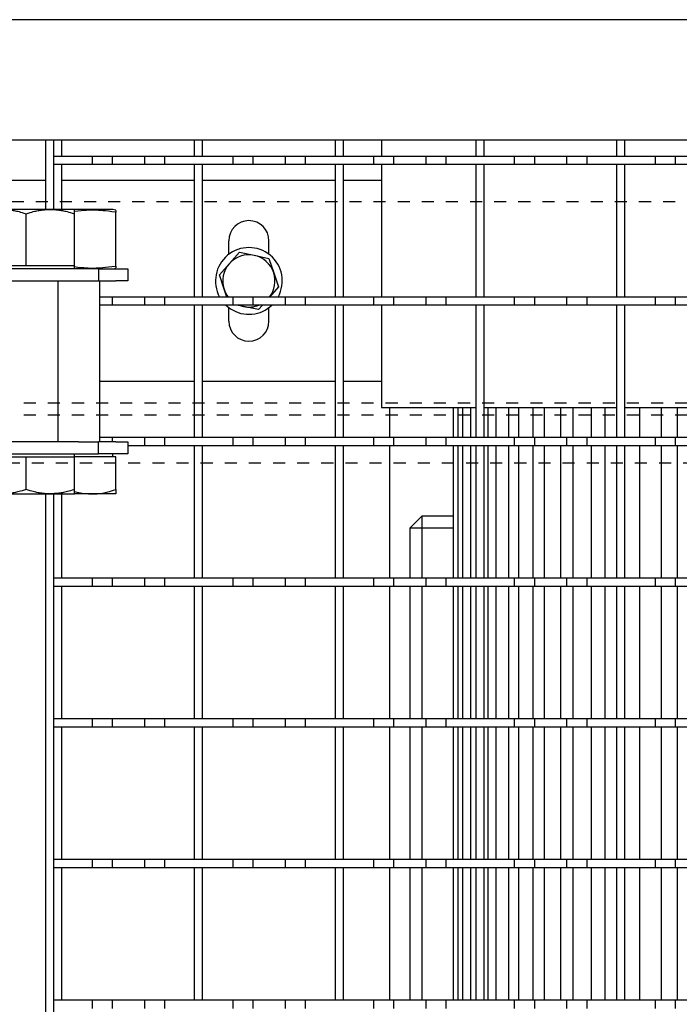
# Model space of a CAD drawing. Extents: x -72 to 51457, y 0 to 26838.
# Tile 98 of 203: x 9038 to 9202, y 9113 to 9358. Entities that reach past the tile are written whole.
import ezdxf

# ---------------------------------------------------------------- set-up
doc = ezdxf.new("R2010")
doc.units = 0
doc.header["$LTSCALE"] = 12
doc.linetypes.add('DOTTED_THIN', pattern=[0.5, 0.25, -0.25])
doc.linetypes.add('SOLID_THIN', pattern=[0])
doc.layers.get('0').update_dxf_attribs({"linetype": 'CONTINUOUS'})

# ---------------------------------------------------------------- blocks, each defined once
blk = doc.blocks.new('AC_Drauf')
at = {"color": 7, "linetype": 'DOTTED_THIN', "lineweight": 25}
for p, q in [((10886.76, 9312.34), (8386.76, 9312.34)), ((8924.76, 9262.34), (9444.76, 9262.34)), ((8924.76, 9259.34), (9444.76, 9259.34)), ((9559.76, 9247.34), (8809.76, 9247.34))]:
    blk.add_line(p, q, dxfattribs=at)
blk = doc.blocks.new('Vela_Drauf')
at = {"color": 7, "linetype": 'SOLID_THIN', "lineweight": 25}
for p, q in [((9734.76, 9357.68), (8684.76, 9357.68)), ((9704.76, 9327.68), (8714.76, 9327.68)), ((9044.26, 9324.68), (9044.26, 9327.68)), ((9046.26, 9324.68), (9046.26, 9327.68)), ((9048.26, 9323.68), (9048.26, 9327.68)), ((9081.26, 9323.68), (9081.26, 9327.68)), ((9083.26, 9323.68), (9083.26, 9327.68)), ((9116.26, 9323.68), (9116.26, 9327.68)), ((9118.26, 9323.68), (9118.26, 9327.68)), ((9127.76, 9327.68), (9127.76, 9323.68)), ((9151.26, 9323.68), (9151.26, 9327.68)), ((9153.26, 9323.68), (9153.26, 9327.68)), ((9186.26, 9323.68), (9186.26, 9327.68)), ((9188.26, 9323.68), (9188.26, 9327.68)), ((9044.26, 9310.48), (9044.26, 9324.68)), ((9046.26, 9310.48), (9046.26, 9324.68)), ((9048.26, 9323.68), (9046.26, 9323.68)), ((9055.76, 9323.68), (9046.26, 9323.68)), ((9055.76, 9323.68), (9055.76, 9321.68)), ((9060.76, 9323.68), (9055.76, 9323.68)), ((9060.76, 9323.68), (9060.76, 9321.68)), ((9068.76, 9323.68), (9060.76, 9323.68)), ((9068.76, 9323.68), (9068.76, 9321.68)), ((9073.76, 9323.68), (9068.76, 9323.68)), ((9073.76, 9323.68), (9073.76, 9321.68)), ((9090.76, 9323.68), (9073.76, 9323.68)), ((9083.26, 9323.68), (9081.26, 9323.68)), ((9090.76, 9323.68), (9090.76, 9321.68)), ((9095.76, 9323.68), (9090.76, 9323.68)), ((9095.76, 9323.68), (9095.76, 9321.68)), ((9103.76, 9323.68), (9095.76, 9323.68)), ((9103.76, 9323.68), (9103.76, 9321.68)), ((9108.76, 9323.68), (9103.76, 9323.68)), ((9125.76, 9323.68), (9108.76, 9323.68)), ((9108.76, 9323.68), (9108.76, 9321.68)), ((9118.26, 9323.68), (9116.26, 9323.68)), ((9125.76, 9323.68), (9125.76, 9321.68)), ((9130.76, 9323.68), (9125.76, 9323.68)), ((9130.76, 9323.68), (9130.76, 9321.68)), ((9138.76, 9323.68), (9130.76, 9323.68)), ((9138.76, 9323.68), (9138.76, 9321.68)), ((9143.76, 9323.68), (9138.76, 9323.68)), ((9160.76, 9323.68), (9143.76, 9323.68)), ((9143.76, 9323.68), (9143.76, 9321.68)), ((9153.26, 9323.68), (9151.26, 9323.68)), ((9160.76, 9323.68), (9160.76, 9321.68)), ((9165.76, 9323.68), (9160.76, 9323.68)), ((9165.76, 9323.68), (9165.76, 9321.68)), ((9173.76, 9323.68), (9165.76, 9323.68)), ((9173.76, 9323.68), (9173.76, 9321.68)), ((9178.76, 9323.68), (9173.76, 9323.68)), ((9195.76, 9323.68), (9178.76, 9323.68)), ((9178.76, 9323.68), (9178.76, 9321.68)), ((9188.26, 9323.68), (9186.26, 9323.68)), ((9195.76, 9323.68), (9195.76, 9321.68)), ((9200.76, 9323.68), (9195.76, 9323.68)), ((9208.76, 9323.68), (9200.76, 9323.68)), ((9200.76, 9323.68), (9200.76, 9321.68)), ((9048.26, 9321.68), (9046.26, 9321.68)), ((9055.76, 9321.68), (9046.26, 9321.68)), ((9048.26, 9310.48), (9048.26, 9321.68)), ((9060.76, 9321.68), (9055.76, 9321.68)), ((9068.76, 9321.68), (9060.76, 9321.68)), ((9073.76, 9321.68), (9068.76, 9321.68)), ((9090.76, 9321.68), (9073.76, 9321.68)), ((9083.26, 9321.68), (9081.26, 9321.68)), ((9081.26, 9288.68), (9081.26, 9321.68)), ((9083.26, 9288.68), (9083.26, 9321.68)), ((9095.76, 9321.68), (9090.76, 9321.68)), ((9103.76, 9321.68), (9095.76, 9321.68)), ((9108.76, 9321.68), (9103.76, 9321.68)), ((9125.76, 9321.68), (9108.76, 9321.68)), ((9118.26, 9321.68), (9116.26, 9321.68)), ((9116.26, 9288.68), (9116.26, 9321.68)), ((9118.26, 9288.68), (9118.26, 9321.68)), ((9130.76, 9321.68), (9125.76, 9321.68)), ((9127.76, 9321.68), (9127.76, 9288.68)), ((9138.76, 9321.68), (9130.76, 9321.68)), ((9143.76, 9321.68), (9138.76, 9321.68)), ((9160.76, 9321.68), (9143.76, 9321.68)), ((9153.26, 9321.68), (9151.26, 9321.68)), ((9151.26, 9288.68), (9151.26, 9321.68)), ((9153.26, 9288.68), (9153.26, 9321.68)), ((9165.76, 9321.68), (9160.76, 9321.68)), ((9173.76, 9321.68), (9165.76, 9321.68)), ((9178.76, 9321.68), (9173.76, 9321.68)), ((9195.76, 9321.68), (9178.76, 9321.68)), ((9188.26, 9321.68), (9186.26, 9321.68)), ((9186.26, 9288.68), (9186.26, 9321.68)), ((9188.26, 9288.68), (9188.26, 9321.68)), ((9200.76, 9321.68), (9195.76, 9321.68)), ((9208.76, 9321.68), (9200.76, 9321.68)), ((9044.26, 9317.68), (9023.86, 9317.68)), ((9081.26, 9317.68), (9048.26, 9317.68)), ((9116.26, 9317.68), (9083.26, 9317.68)), ((9127.76, 9317.68), (9118.26, 9317.68)), ((9045.36, 9310.48), (9033.36, 9310.48)), ((9051.36, 9310.48), (9045.36, 9310.48)), ((9051.36, 9309.41), (9051.36, 9310.48)), ((9060.91, 9310.48), (9051.36, 9310.48)), ((9061.66, 9310.28), (9060.91, 9310.48)), ((9061.66, 9310.24), (9061.66, 9309.78)), ((9039.36, 9296.48), (9039.36, 9309.41)), ((9051.36, 9296.48), (9051.36, 9309.41)), ((9061.66, 9296.38), (9061.66, 9309.78)), ((9089.76, 9299.31), (9089.76, 9302.68)), ((9099.76, 9299.31), (9099.76, 9302.68)), ((9089.9, 9297), (9092.39, 9299.81)), ((9092.39, 9299.81), (9096.07, 9299.05)), ((9096.07, 9299.05), (9099.74, 9298.29)), ((9099.74, 9298.29), (9100.93, 9294.73)), ((9052.36, 9295.68), (9024.51, 9295.68)), ((9033.36, 9296.48), (9039.36, 9296.48)), ((9039.36, 9296.48), (9045.36, 9296.48)), ((9045.36, 9296.48), (9051.36, 9296.48)), ((9051.36, 9295.68), (9051.36, 9296.48)), ((9057.36, 9295.68), (9052.36, 9295.68)), ((9057.36, 9295.68), (9061.66, 9295.68)), ((9057.36, 9295.68), (9057.36, 9292.68)), ((9060.91, 9295.68), (9061.66, 9295.88)), ((9061.66, 9296.38), (9061.66, 9295.94)), ((9061.66, 9295.68), (9064.66, 9295.68)), ((9064.66, 9295.68), (9064.66, 9292.68)), ((9087.41, 9294.19), (9089.9, 9297)), ((9088.59, 9290.63), (9087.41, 9294.19)), ((9100.93, 9294.73), (9102.11, 9291.17)), ((9025.08, 9292.68), (9052.36, 9292.68)), ((9047.36, 9252.68), (9047.36, 9292.68)), ((9052.36, 9292.68), (9057.36, 9292.68)), ((9057.36, 9292.68), (9061.66, 9292.68)), ((9057.66, 9252.68), (9057.66, 9292.68)), ((9064.66, 9292.68), (9061.66, 9292.68)), ((9089.24, 9288.68), (9088.59, 9290.63)), ((9102.11, 9291.17), (9099.9, 9288.68)), ((9060.76, 9288.68), (9057.66, 9288.68)), ((9060.76, 9288.68), (9060.76, 9286.68)), ((9068.76, 9288.68), (9060.76, 9288.68)), ((9068.76, 9288.68), (9068.76, 9286.68)), ((9073.76, 9288.68), (9068.76, 9288.68)), ((9073.76, 9288.68), (9073.76, 9286.68)), ((9090.76, 9288.68), (9073.76, 9288.68)), ((9083.26, 9288.68), (9081.26, 9288.68)), ((9090.76, 9288.68), (9090.76, 9286.68)), ((9095.76, 9288.68), (9090.76, 9288.68)), ((9095.76, 9288.68), (9095.76, 9286.68)), ((9103.76, 9288.68), (9095.76, 9288.68)), ((9103.76, 9288.68), (9103.76, 9286.68)), ((9108.76, 9288.68), (9103.76, 9288.68)), ((9108.76, 9288.68), (9108.76, 9286.68)), ((9125.76, 9288.68), (9108.76, 9288.68)), ((9118.26, 9288.68), (9116.26, 9288.68)), ((9125.76, 9288.68), (9125.76, 9286.68)), ((9130.76, 9288.68), (9125.76, 9288.68)), ((9130.76, 9288.68), (9130.76, 9286.68)), ((9138.76, 9288.68), (9130.76, 9288.68)), ((9138.76, 9288.68), (9138.76, 9286.68)), ((9143.76, 9288.68), (9138.76, 9288.68)), ((9143.76, 9288.68), (9143.76, 9286.68)), ((9160.76, 9288.68), (9143.76, 9288.68)), ((9153.26, 9288.68), (9151.26, 9288.68)), ((9160.76, 9288.68), (9160.76, 9286.68)), ((9165.76, 9288.68), (9160.76, 9288.68)), ((9173.76, 9288.68), (9165.76, 9288.68)), ((9165.76, 9288.68), (9165.76, 9286.68)), ((9173.76, 9288.68), (9173.76, 9286.68)), ((9178.76, 9288.68), (9173.76, 9288.68)), ((9178.76, 9288.68), (9178.76, 9286.68)), ((9195.76, 9288.68), (9178.76, 9288.68)), ((9188.26, 9288.68), (9186.26, 9288.68)), ((9195.76, 9288.68), (9195.76, 9286.68)), ((9200.76, 9288.68), (9195.76, 9288.68)), ((9200.76, 9288.68), (9200.76, 9286.68)), ((9208.76, 9288.68), (9200.76, 9288.68)), ((9060.76, 9286.68), (9057.66, 9286.68)), ((9068.76, 9286.68), (9060.76, 9286.68)), ((9073.76, 9286.68), (9068.76, 9286.68)), ((9090.76, 9286.68), (9073.76, 9286.68)), ((9083.26, 9286.68), (9081.26, 9286.68)), ((9081.26, 9253.68), (9081.26, 9286.68)), ((9083.26, 9253.68), (9083.26, 9286.68)), ((9089.02, 9286.68), (9090.22, 9285.73)), ((9089.76, 9282.68), (9089.76, 9286.06)), ((9095.76, 9286.68), (9090.76, 9286.68)), ((9093.45, 9286.32), (9091.66, 9286.68)), ((9097.12, 9285.56), (9093.45, 9286.32)), ((9103.76, 9286.68), (9095.76, 9286.68)), ((9098.12, 9286.68), (9097.12, 9285.56)), ((9099.76, 9282.68), (9099.76, 9286.06)), ((9108.76, 9286.68), (9103.76, 9286.68)), ((9125.76, 9286.68), (9108.76, 9286.68)), ((9118.26, 9286.68), (9116.26, 9286.68)), ((9116.26, 9253.68), (9116.26, 9286.68)), ((9118.26, 9253.68), (9118.26, 9286.68)), ((9130.76, 9286.68), (9125.76, 9286.68)), ((9127.76, 9286.68), (9127.76, 9261.18)), ((9138.76, 9286.68), (9130.76, 9286.68)), ((9143.76, 9286.68), (9138.76, 9286.68)), ((9160.76, 9286.68), (9143.76, 9286.68)), ((9153.26, 9286.68), (9151.26, 9286.68)), ((9151.26, 9253.68), (9151.26, 9286.68)), ((9153.26, 9253.68), (9153.26, 9286.68)), ((9165.76, 9286.68), (9160.76, 9286.68)), ((9173.76, 9286.68), (9165.76, 9286.68)), ((9178.76, 9286.68), (9173.76, 9286.68)), ((9195.76, 9286.68), (9178.76, 9286.68)), ((9188.26, 9286.68), (9186.26, 9286.68)), ((9186.26, 9253.68), (9186.26, 9286.68)), ((9188.26, 9253.68), (9188.26, 9286.68)), ((9200.76, 9286.68), (9195.76, 9286.68)), ((9208.76, 9286.68), (9200.76, 9286.68)), ((9081.26, 9267.68), (9057.66, 9267.68)), ((9116.26, 9267.68), (9083.26, 9267.68)), ((9127.76, 9267.68), (9118.26, 9267.68)), ((9127.76, 9261.18), (9151.26, 9261.18)), ((9129.76, 9261.18), (9129.76, 9253.68)), ((9145.61, 9253.68), (9145.61, 9261.18)), ((9146.84, 9253.68), (9146.84, 9261.18)), ((9148, 9253.68), (9148, 9261.18)), ((9149.98, 9253.68), (9149.98, 9261.18)), ((9153.26, 9261.18), (9186.26, 9261.18)), ((9154.23, 9253.68), (9154.23, 9261.18)), ((9156.29, 9253.68), (9156.29, 9261.18)), ((9159.43, 9253.68), (9159.43, 9261.18)), ((9161.85, 9253.68), (9161.85, 9261.18)), ((9165.49, 9253.68), (9165.49, 9261.18)), ((9168.25, 9253.68), (9168.25, 9261.18)), ((9172.33, 9253.68), (9172.33, 9261.18)), ((9175.41, 9253.68), (9175.41, 9261.18)), ((9179.93, 9253.68), (9179.93, 9261.18)), ((9183.32, 9253.68), (9183.32, 9261.18)), ((9188.26, 9261.18), (9221.26, 9261.18)), ((9188.27, 9253.68), (9188.27, 9261.18)), ((9191.96, 9253.68), (9191.96, 9261.18)), ((9197.33, 9253.68), (9197.33, 9261.18)), ((9201.33, 9253.68), (9201.33, 9261.18)), ((9060.76, 9253.68), (9057.66, 9253.68)), ((9060.76, 9253.68), (9060.76, 9252.68)), ((9068.76, 9253.68), (9060.76, 9253.68)), ((9068.76, 9253.68), (9068.76, 9251.68)), ((9073.76, 9253.68), (9068.76, 9253.68)), ((9073.76, 9253.68), (9073.76, 9251.68)), ((9090.76, 9253.68), (9073.76, 9253.68)), ((9083.26, 9253.68), (9081.26, 9253.68)), ((9090.76, 9253.68), (9090.76, 9251.68)), ((9095.76, 9253.68), (9090.76, 9253.68)), ((9103.76, 9253.68), (9095.76, 9253.68)), ((9095.76, 9253.68), (9095.76, 9251.68)), ((9103.76, 9253.68), (9103.76, 9251.68)), ((9108.76, 9253.68), (9103.76, 9253.68)), ((9108.76, 9253.68), (9108.76, 9251.68)), ((9125.76, 9253.68), (9108.76, 9253.68)), ((9118.26, 9253.68), (9116.26, 9253.68)), ((9125.76, 9253.68), (9125.76, 9251.68)), ((9130.76, 9253.68), (9125.76, 9253.68)), ((9130.76, 9253.68), (9130.76, 9251.68)), ((9138.76, 9253.68), (9130.76, 9253.68)), ((9138.76, 9253.68), (9138.76, 9251.68)), ((9143.76, 9253.68), (9138.76, 9253.68)), ((9143.76, 9253.68), (9143.76, 9251.68)), ((9160.76, 9253.68), (9143.76, 9253.68)), ((9153.26, 9253.68), (9151.26, 9253.68)), ((9160.76, 9253.68), (9160.76, 9251.68)), ((9165.76, 9253.68), (9160.76, 9253.68)), ((9165.76, 9253.68), (9165.76, 9251.68)), ((9173.76, 9253.68), (9165.76, 9253.68)), ((9173.76, 9253.68), (9173.76, 9251.68)), ((9178.76, 9253.68), (9173.76, 9253.68)), ((9178.76, 9253.68), (9178.76, 9251.68)), ((9195.76, 9253.68), (9178.76, 9253.68)), ((9188.26, 9253.68), (9186.26, 9253.68)), ((9195.76, 9253.68), (9195.76, 9251.68)), ((9200.76, 9253.68), (9195.76, 9253.68)), ((9200.76, 9253.68), (9200.76, 9251.68)), ((9208.76, 9253.68), (9200.76, 9253.68)), ((9052.36, 9252.68), (9025.08, 9252.68)), ((9052.36, 9252.68), (9057.36, 9252.68)), ((9061.66, 9252.68), (9057.36, 9252.68)), ((9057.36, 9249.68), (9057.36, 9252.68)), ((9061.66, 9252.68), (9064.66, 9252.68)), ((9064.66, 9252.68), (9064.66, 9249.68)), ((9068.76, 9251.68), (9064.66, 9251.68)), ((9073.76, 9251.68), (9068.76, 9251.68)), ((9090.76, 9251.68), (9073.76, 9251.68)), ((9083.26, 9251.68), (9081.26, 9251.68)), ((9081.26, 9218.68), (9081.26, 9251.68)), ((9083.26, 9218.68), (9083.26, 9251.68)), ((9095.76, 9251.68), (9090.76, 9251.68)), ((9103.76, 9251.68), (9095.76, 9251.68)), ((9108.76, 9251.68), (9103.76, 9251.68)), ((9125.76, 9251.68), (9108.76, 9251.68)), ((9118.26, 9251.68), (9116.26, 9251.68)), ((9116.26, 9218.68), (9116.26, 9251.68)), ((9118.26, 9218.68), (9118.26, 9251.68)), ((9130.76, 9251.68), (9125.76, 9251.68)), ((9129.76, 9251.68), (9129.76, 9218.68)), ((9138.76, 9251.68), (9130.76, 9251.68)), ((9143.76, 9251.68), (9138.76, 9251.68)), ((9160.76, 9251.68), (9143.76, 9251.68)), ((9145.61, 9218.68), (9145.61, 9251.68)), ((9146.84, 9218.68), (9146.84, 9251.68)), ((9148, 9218.68), (9148, 9251.68)), ((9149.98, 9218.68), (9149.98, 9251.68)), ((9153.26, 9251.68), (9151.26, 9251.68)), ((9151.26, 9218.68), (9151.26, 9251.68)), ((9153.26, 9218.68), (9153.26, 9251.68)), ((9154.23, 9218.68), (9154.23, 9251.68)), ((9156.29, 9218.68), (9156.29, 9251.68)), ((9159.43, 9218.68), (9159.43, 9251.68)), ((9165.76, 9251.68), (9160.76, 9251.68)), ((9161.85, 9218.68), (9161.85, 9251.68)), ((9165.49, 9218.68), (9165.49, 9251.68)), ((9173.76, 9251.68), (9165.76, 9251.68)), ((9168.25, 9218.68), (9168.25, 9251.68)), ((9172.33, 9218.68), (9172.33, 9251.68)), ((9178.76, 9251.68), (9173.76, 9251.68)), ((9175.41, 9218.68), (9175.41, 9251.68)), ((9195.76, 9251.68), (9178.76, 9251.68)), ((9179.93, 9218.68), (9179.93, 9251.68)), ((9183.32, 9218.68), (9183.32, 9251.68)), ((9188.26, 9251.68), (9186.26, 9251.68)), ((9186.26, 9218.68), (9186.26, 9251.68)), ((9188.26, 9218.68), (9188.26, 9251.68)), ((9188.27, 9218.68), (9188.27, 9251.68)), ((9191.96, 9218.68), (9191.96, 9251.68)), ((9200.76, 9251.68), (9195.76, 9251.68)), ((9197.33, 9218.68), (9197.33, 9251.68)), ((9208.76, 9251.68), (9200.76, 9251.68)), ((9201.33, 9218.68), (9201.33, 9251.68)), ((9024.51, 9249.68), (9052.36, 9249.68)), ((9033.36, 9248.88), (9039.36, 9248.88)), ((9039.36, 9248.88), (9045.36, 9248.88)), ((9039.36, 9240.76), (9039.36, 9248.88)), ((9045.36, 9248.88), (9051.36, 9248.88)), ((9051.36, 9248.88), (9051.36, 9249.68)), ((9061.66, 9248.88), (9051.36, 9248.88)), ((9051.36, 9240.76), (9051.36, 9248.88)), ((9052.36, 9249.68), (9057.36, 9249.68)), ((9061.66, 9249.68), (9057.36, 9249.68)), ((9060.9, 9248.88), (9060.9, 9249.68)), ((9064.66, 9249.68), (9061.66, 9249.68)), ((9061.66, 9240.76), (9061.66, 9248.88)), ((9033.36, 9239.68), (9045.36, 9239.68)), ((9044.26, 9234.68), (9044.26, 9239.68)), ((9045.36, 9239.68), (9051.36, 9239.68)), ((9046.26, 9234.68), (9046.26, 9239.68)), ((9048.26, 9218.68), (9048.26, 9239.68)), ((9051.36, 9239.68), (9051.36, 9240.76)), ((9055.66, 9239.68), (9051.36, 9239.68)), ((9061.66, 9239.68), (9055.66, 9239.68)), ((9061.66, 9240.76), (9061.66, 9239.68)), ((9044.26, 9034.68), (9044.26, 9234.68)), ((9046.26, 9034.68), (9046.26, 9234.68)), ((9137.76, 9234.18), (9134.76, 9231.18)), ((9137.76, 9234.18), (9137.76, 9231.18)), ((9145.61, 9234.18), (9137.76, 9234.18)), ((9134.76, 9231.18), (9134.76, 9218.68)), ((9137.76, 9231.18), (9134.76, 9231.18)), ((9137.76, 9231.18), (9137.76, 9218.68)), ((9145.61, 9231.18), (9137.76, 9231.18)), ((9048.26, 9218.68), (9046.26, 9218.68)), ((9055.76, 9218.68), (9046.26, 9218.68)), ((9055.76, 9218.68), (9055.76, 9216.68)), ((9060.76, 9218.68), (9055.76, 9218.68)), ((9068.76, 9218.68), (9060.76, 9218.68)), ((9060.76, 9218.68), (9060.76, 9216.68)), ((9068.76, 9218.68), (9068.76, 9216.68)), ((9073.76, 9218.68), (9068.76, 9218.68)), ((9090.76, 9218.68), (9073.76, 9218.68)), ((9073.76, 9218.68), (9073.76, 9216.68)), ((9083.26, 9218.68), (9081.26, 9218.68)), ((9090.76, 9218.68), (9090.76, 9216.68)), ((9095.76, 9218.68), (9090.76, 9218.68)), ((9103.76, 9218.68), (9095.76, 9218.68)), ((9095.76, 9218.68), (9095.76, 9216.68)), ((9103.76, 9218.68), (9103.76, 9216.68)), ((9108.76, 9218.68), (9103.76, 9218.68)), ((9125.76, 9218.68), (9108.76, 9218.68)), ((9108.76, 9218.68), (9108.76, 9216.68)), ((9118.26, 9218.68), (9116.26, 9218.68)), ((9125.76, 9218.68), (9125.76, 9216.68)), ((9130.76, 9218.68), (9125.76, 9218.68)), ((9138.76, 9218.68), (9130.76, 9218.68)), ((9130.76, 9218.68), (9130.76, 9216.68)), ((9138.76, 9218.68), (9138.76, 9216.68)), ((9143.76, 9218.68), (9138.76, 9218.68)), ((9160.76, 9218.68), (9143.76, 9218.68)), ((9143.76, 9218.68), (9143.76, 9216.68)), ((9153.26, 9218.68), (9151.26, 9218.68)), ((9160.76, 9218.68), (9160.76, 9216.68)), ((9165.76, 9218.68), (9160.76, 9218.68)), ((9173.76, 9218.68), (9165.76, 9218.68)), ((9165.76, 9218.68), (9165.76, 9216.68)), ((9173.76, 9218.68), (9173.76, 9216.68)), ((9178.76, 9218.68), (9173.76, 9218.68)), ((9195.76, 9218.68), (9178.76, 9218.68)), ((9178.76, 9218.68), (9178.76, 9216.68)), ((9188.26, 9218.68), (9186.26, 9218.68)), ((9195.76, 9218.68), (9195.76, 9216.68)), ((9200.76, 9218.68), (9195.76, 9218.68)), ((9200.76, 9218.68), (9200.76, 9216.68)), ((9208.76, 9218.68), (9200.76, 9218.68)), ((9048.26, 9216.68), (9046.26, 9216.68)), ((9055.76, 9216.68), (9046.26, 9216.68)), ((9048.26, 9183.68), (9048.26, 9216.68)), ((9060.76, 9216.68), (9055.76, 9216.68)), ((9068.76, 9216.68), (9060.76, 9216.68)), ((9073.76, 9216.68), (9068.76, 9216.68)), ((9090.76, 9216.68), (9073.76, 9216.68)), ((9083.26, 9216.68), (9081.26, 9216.68)), ((9081.26, 9183.68), (9081.26, 9216.68)), ((9083.26, 9183.68), (9083.26, 9216.68)), ((9095.76, 9216.68), (9090.76, 9216.68)), ((9103.76, 9216.68), (9095.76, 9216.68)), ((9108.76, 9216.68), (9103.76, 9216.68)), ((9125.76, 9216.68), (9108.76, 9216.68)), ((9118.26, 9216.68), (9116.26, 9216.68)), ((9116.26, 9183.68), (9116.26, 9216.68)), ((9118.26, 9183.68), (9118.26, 9216.68)), ((9130.76, 9216.68), (9125.76, 9216.68)), ((9129.76, 9216.68), (9129.76, 9183.68)), ((9138.76, 9216.68), (9130.76, 9216.68)), ((9134.76, 9216.68), (9134.76, 9183.68)), ((9137.76, 9216.68), (9137.76, 9183.68)), ((9143.76, 9216.68), (9138.76, 9216.68)), ((9160.76, 9216.68), (9143.76, 9216.68)), ((9145.61, 9183.68), (9145.61, 9216.68)), ((9146.84, 9183.68), (9146.84, 9216.68)), ((9148, 9183.68), (9148, 9216.68)), ((9149.98, 9183.68), (9149.98, 9216.68)), ((9153.26, 9216.68), (9151.26, 9216.68)), ((9151.26, 9183.68), (9151.26, 9216.68)), ((9153.26, 9183.68), (9153.26, 9216.68)), ((9154.23, 9183.68), (9154.23, 9216.68)), ((9156.29, 9183.68), (9156.29, 9216.68)), ((9159.43, 9183.68), (9159.43, 9216.68)), ((9165.76, 9216.68), (9160.76, 9216.68)), ((9161.85, 9183.68), (9161.85, 9216.68)), ((9165.49, 9183.68), (9165.49, 9216.68)), ((9173.76, 9216.68), (9165.76, 9216.68)), ((9168.25, 9183.68), (9168.25, 9216.68)), ((9172.33, 9183.68), (9172.33, 9216.68)), ((9178.76, 9216.68), (9173.76, 9216.68)), ((9175.41, 9183.68), (9175.41, 9216.68)), ((9195.76, 9216.68), (9178.76, 9216.68)), ((9179.93, 9183.68), (9179.93, 9216.68)), ((9183.32, 9183.68), (9183.32, 9216.68)), ((9188.26, 9216.68), (9186.26, 9216.68)), ((9186.26, 9183.68), (9186.26, 9216.68)), ((9188.26, 9183.68), (9188.26, 9216.68)), ((9188.27, 9183.68), (9188.27, 9216.68)), ((9191.96, 9183.68), (9191.96, 9216.68)), ((9200.76, 9216.68), (9195.76, 9216.68)), ((9197.33, 9183.68), (9197.33, 9216.68)), ((9208.76, 9216.68), (9200.76, 9216.68)), ((9201.33, 9183.68), (9201.33, 9216.68)), ((9048.26, 9183.68), (9046.26, 9183.68)), ((9055.76, 9183.68), (9046.26, 9183.68)), ((9055.76, 9183.68), (9055.76, 9181.68)), ((9060.76, 9183.68), (9055.76, 9183.68)), ((9060.76, 9183.68), (9060.76, 9181.68)), ((9068.76, 9183.68), (9060.76, 9183.68)), ((9068.76, 9183.68), (9068.76, 9181.68)), ((9073.76, 9183.68), (9068.76, 9183.68)), ((9090.76, 9183.68), (9073.76, 9183.68)), ((9073.76, 9183.68), (9073.76, 9181.68)), ((9083.26, 9183.68), (9081.26, 9183.68)), ((9090.76, 9183.68), (9090.76, 9181.68)), ((9095.76, 9183.68), (9090.76, 9183.68)), ((9103.76, 9183.68), (9095.76, 9183.68)), ((9095.76, 9183.68), (9095.76, 9181.68)), ((9103.76, 9183.68), (9103.76, 9181.68)), ((9108.76, 9183.68), (9103.76, 9183.68)), ((9125.76, 9183.68), (9108.76, 9183.68)), ((9108.76, 9183.68), (9108.76, 9181.68)), ((9118.26, 9183.68), (9116.26, 9183.68)), ((9125.76, 9183.68), (9125.76, 9181.68)), ((9130.76, 9183.68), (9125.76, 9183.68)), ((9138.76, 9183.68), (9130.76, 9183.68)), ((9130.76, 9183.68), (9130.76, 9181.68)), ((9138.76, 9183.68), (9138.76, 9181.68)), ((9143.76, 9183.68), (9138.76, 9183.68)), ((9160.76, 9183.68), (9143.76, 9183.68)), ((9143.76, 9183.68), (9143.76, 9181.68)), ((9153.26, 9183.68), (9151.26, 9183.68)), ((9160.76, 9183.68), (9160.76, 9181.68)), ((9165.76, 9183.68), (9160.76, 9183.68)), ((9173.76, 9183.68), (9165.76, 9183.68)), ((9165.76, 9183.68), (9165.76, 9181.68)), ((9173.76, 9183.68), (9173.76, 9181.68)), ((9178.76, 9183.68), (9173.76, 9183.68)), ((9195.76, 9183.68), (9178.76, 9183.68)), ((9178.76, 9183.68), (9178.76, 9181.68)), ((9188.26, 9183.68), (9186.26, 9183.68)), ((9195.76, 9183.68), (9195.76, 9181.68)), ((9200.76, 9183.68), (9195.76, 9183.68)), ((9208.76, 9183.68), (9200.76, 9183.68)), ((9200.76, 9183.68), (9200.76, 9181.68)), ((9048.26, 9181.68), (9046.26, 9181.68)), ((9055.76, 9181.68), (9046.26, 9181.68)), ((9048.26, 9148.68), (9048.26, 9181.68)), ((9060.76, 9181.68), (9055.76, 9181.68)), ((9068.76, 9181.68), (9060.76, 9181.68)), ((9073.76, 9181.68), (9068.76, 9181.68)), ((9090.76, 9181.68), (9073.76, 9181.68)), ((9083.26, 9181.68), (9081.26, 9181.68)), ((9081.26, 9148.68), (9081.26, 9181.68)), ((9083.26, 9148.68), (9083.26, 9181.68)), ((9095.76, 9181.68), (9090.76, 9181.68)), ((9103.76, 9181.68), (9095.76, 9181.68)), ((9108.76, 9181.68), (9103.76, 9181.68)), ((9125.76, 9181.68), (9108.76, 9181.68)), ((9118.26, 9181.68), (9116.26, 9181.68)), ((9116.26, 9148.68), (9116.26, 9181.68)), ((9118.26, 9148.68), (9118.26, 9181.68)), ((9130.76, 9181.68), (9125.76, 9181.68)), ((9129.76, 9181.68), (9129.76, 9148.68)), ((9138.76, 9181.68), (9130.76, 9181.68)), ((9134.76, 9181.68), (9134.76, 9148.68)), ((9137.76, 9181.68), (9137.76, 9148.68)), ((9143.76, 9181.68), (9138.76, 9181.68)), ((9160.76, 9181.68), (9143.76, 9181.68)), ((9145.61, 9148.68), (9145.61, 9181.68)), ((9146.84, 9148.68), (9146.84, 9181.68)), ((9148, 9148.68), (9148, 9181.68)), ((9149.98, 9148.68), (9149.98, 9181.68)), ((9153.26, 9181.68), (9151.26, 9181.68)), ((9151.26, 9148.68), (9151.26, 9181.68)), ((9153.26, 9148.68), (9153.26, 9181.68)), ((9154.23, 9148.68), (9154.23, 9181.68)), ((9156.29, 9148.68), (9156.29, 9181.68)), ((9159.43, 9148.68), (9159.43, 9181.68)), ((9165.76, 9181.68), (9160.76, 9181.68)), ((9161.85, 9148.68), (9161.85, 9181.68)), ((9165.49, 9148.68), (9165.49, 9181.68)), ((9173.76, 9181.68), (9165.76, 9181.68)), ((9168.25, 9148.68), (9168.25, 9181.68)), ((9172.33, 9148.68), (9172.33, 9181.68)), ((9178.76, 9181.68), (9173.76, 9181.68)), ((9175.41, 9148.68), (9175.41, 9181.68)), ((9195.76, 9181.68), (9178.76, 9181.68)), ((9179.93, 9148.68), (9179.93, 9181.68)), ((9183.32, 9148.68), (9183.32, 9181.68)), ((9188.26, 9181.68), (9186.26, 9181.68)), ((9186.26, 9148.68), (9186.26, 9181.68)), ((9188.26, 9148.68), (9188.26, 9181.68)), ((9188.27, 9148.68), (9188.27, 9181.68)), ((9191.96, 9148.68), (9191.96, 9181.68)), ((9200.76, 9181.68), (9195.76, 9181.68)), ((9197.33, 9148.68), (9197.33, 9181.68)), ((9208.76, 9181.68), (9200.76, 9181.68)), ((9201.33, 9148.68), (9201.33, 9181.68)), ((9048.26, 9148.68), (9046.26, 9148.68)), ((9055.76, 9148.68), (9046.26, 9148.68)), ((9055.76, 9148.68), (9055.76, 9146.68)), ((9060.76, 9148.68), (9055.76, 9148.68)), ((9068.76, 9148.68), (9060.76, 9148.68)), ((9060.76, 9148.68), (9060.76, 9146.68)), ((9068.76, 9148.68), (9068.76, 9146.68)), ((9073.76, 9148.68), (9068.76, 9148.68)), ((9073.76, 9148.68), (9073.76, 9146.68)), ((9090.76, 9148.68), (9073.76, 9148.68)), ((9083.26, 9148.68), (9081.26, 9148.68)), ((9090.76, 9148.68), (9090.76, 9146.68)), ((9095.76, 9148.68), (9090.76, 9148.68)), ((9103.76, 9148.68), (9095.76, 9148.68)), ((9095.76, 9148.68), (9095.76, 9146.68)), ((9103.76, 9148.68), (9103.76, 9146.68)), ((9108.76, 9148.68), (9103.76, 9148.68)), ((9125.76, 9148.68), (9108.76, 9148.68)), ((9108.76, 9148.68), (9108.76, 9146.68)), ((9118.26, 9148.68), (9116.26, 9148.68)), ((9125.76, 9148.68), (9125.76, 9146.68)), ((9130.76, 9148.68), (9125.76, 9148.68)), ((9130.76, 9148.68), (9130.76, 9146.68)), ((9138.76, 9148.68), (9130.76, 9148.68)), ((9138.76, 9148.68), (9138.76, 9146.68)), ((9143.76, 9148.68), (9138.76, 9148.68)), ((9160.76, 9148.68), (9143.76, 9148.68)), ((9143.76, 9148.68), (9143.76, 9146.68)), ((9153.26, 9148.68), (9151.26, 9148.68)), ((9160.76, 9148.68), (9160.76, 9146.68)), ((9165.76, 9148.68), (9160.76, 9148.68)), ((9173.76, 9148.68), (9165.76, 9148.68)), ((9165.76, 9148.68), (9165.76, 9146.68)), ((9173.76, 9148.68), (9173.76, 9146.68)), ((9178.76, 9148.68), (9173.76, 9148.68)), ((9178.76, 9148.68), (9178.76, 9146.68)), ((9195.76, 9148.68), (9178.76, 9148.68)), ((9188.26, 9148.68), (9186.26, 9148.68)), ((9195.76, 9148.68), (9195.76, 9146.68)), ((9200.76, 9148.68), (9195.76, 9148.68)), ((9200.76, 9148.68), (9200.76, 9146.68)), ((9208.76, 9148.68), (9200.76, 9148.68)), ((9048.26, 9146.68), (9046.26, 9146.68)), ((9055.76, 9146.68), (9046.26, 9146.68)), ((9048.26, 9113.68), (9048.26, 9146.68)), ((9060.76, 9146.68), (9055.76, 9146.68)), ((9068.76, 9146.68), (9060.76, 9146.68)), ((9073.76, 9146.68), (9068.76, 9146.68)), ((9090.76, 9146.68), (9073.76, 9146.68)), ((9083.26, 9146.68), (9081.26, 9146.68)), ((9081.26, 9113.68), (9081.26, 9146.68)), ((9083.26, 9113.68), (9083.26, 9146.68)), ((9095.76, 9146.68), (9090.76, 9146.68)), ((9103.76, 9146.68), (9095.76, 9146.68)), ((9108.76, 9146.68), (9103.76, 9146.68)), ((9125.76, 9146.68), (9108.76, 9146.68)), ((9118.26, 9146.68), (9116.26, 9146.68)), ((9116.26, 9113.68), (9116.26, 9146.68)), ((9118.26, 9113.68), (9118.26, 9146.68)), ((9130.76, 9146.68), (9125.76, 9146.68)), ((9129.76, 9146.68), (9129.76, 9113.68)), ((9138.76, 9146.68), (9130.76, 9146.68)), ((9134.76, 9146.68), (9134.76, 9113.68)), ((9137.76, 9146.68), (9137.76, 9113.68)), ((9143.76, 9146.68), (9138.76, 9146.68)), ((9160.76, 9146.68), (9143.76, 9146.68)), ((9145.61, 9113.68), (9145.61, 9146.68)), ((9146.84, 9113.68), (9146.84, 9146.68)), ((9148, 9113.68), (9148, 9146.68)), ((9149.98, 9113.68), (9149.98, 9146.68)), ((9153.26, 9146.68), (9151.26, 9146.68)), ((9151.26, 9113.68), (9151.26, 9146.68)), ((9153.26, 9113.68), (9153.26, 9146.68)), ((9154.23, 9113.68), (9154.23, 9146.68)), ((9156.29, 9113.68), (9156.29, 9146.68)), ((9159.43, 9113.68), (9159.43, 9146.68)), ((9165.76, 9146.68), (9160.76, 9146.68)), ((9161.85, 9113.68), (9161.85, 9146.68)), ((9165.49, 9113.68), (9165.49, 9146.68)), ((9173.76, 9146.68), (9165.76, 9146.68)), ((9168.25, 9113.68), (9168.25, 9146.68)), ((9172.33, 9113.68), (9172.33, 9146.68)), ((9178.76, 9146.68), (9173.76, 9146.68)), ((9175.41, 9113.68), (9175.41, 9146.68)), ((9195.76, 9146.68), (9178.76, 9146.68)), ((9179.93, 9113.68), (9179.93, 9146.68)), ((9183.32, 9113.68), (9183.32, 9146.68)), ((9188.26, 9146.68), (9186.26, 9146.68)), ((9186.26, 9113.68), (9186.26, 9146.68)), ((9188.26, 9113.68), (9188.26, 9146.68)), ((9188.27, 9113.68), (9188.27, 9146.68)), ((9191.96, 9113.68), (9191.96, 9146.68)), ((9200.76, 9146.68), (9195.76, 9146.68)), ((9197.33, 9113.68), (9197.33, 9146.68)), ((9208.76, 9146.68), (9200.76, 9146.68)), ((9201.33, 9113.68), (9201.33, 9146.68)), ((9048.26, 9113.68), (9046.26, 9113.68)), ((9055.76, 9113.68), (9046.26, 9113.68)), ((9055.76, 9113.68), (9055.76, 9111.68)), ((9060.76, 9113.68), (9055.76, 9113.68)), ((9068.76, 9113.68), (9060.76, 9113.68)), ((9060.76, 9113.68), (9060.76, 9111.68)), ((9068.76, 9113.68), (9068.76, 9111.68)), ((9073.76, 9113.68), (9068.76, 9113.68)), ((9090.76, 9113.68), (9073.76, 9113.68)), ((9073.76, 9113.68), (9073.76, 9111.68)), ((9083.26, 9113.68), (9081.26, 9113.68)), ((9090.76, 9113.68), (9090.76, 9111.68)), ((9095.76, 9113.68), (9090.76, 9113.68)), ((9103.76, 9113.68), (9095.76, 9113.68)), ((9095.76, 9113.68), (9095.76, 9111.68)), ((9103.76, 9113.68), (9103.76, 9111.68)), ((9108.76, 9113.68), (9103.76, 9113.68)), ((9125.76, 9113.68), (9108.76, 9113.68)), ((9108.76, 9113.68), (9108.76, 9111.68)), ((9118.26, 9113.68), (9116.26, 9113.68)), ((9125.76, 9113.68), (9125.76, 9111.68)), ((9130.76, 9113.68), (9125.76, 9113.68)), ((9138.76, 9113.68), (9130.76, 9113.68)), ((9130.76, 9113.68), (9130.76, 9111.68)), ((9138.76, 9113.68), (9138.76, 9111.68)), ((9143.76, 9113.68), (9138.76, 9113.68)), ((9160.76, 9113.68), (9143.76, 9113.68)), ((9143.76, 9113.68), (9143.76, 9111.68)), ((9153.26, 9113.68), (9151.26, 9113.68)), ((9160.76, 9113.68), (9160.76, 9111.68)), ((9165.76, 9113.68), (9160.76, 9113.68)), ((9173.76, 9113.68), (9165.76, 9113.68)), ((9165.76, 9113.68), (9165.76, 9111.68)), ((9173.76, 9113.68), (9173.76, 9111.68)), ((9178.76, 9113.68), (9173.76, 9113.68)), ((9195.76, 9113.68), (9178.76, 9113.68)), ((9178.76, 9113.68), (9178.76, 9111.68)), ((9188.26, 9113.68), (9186.26, 9113.68)), ((9195.76, 9113.68), (9195.76, 9111.68)), ((9200.76, 9113.68), (9195.76, 9113.68)), ((9208.76, 9113.68), (9200.76, 9113.68)), ((9200.76, 9113.68), (9200.76, 9111.68))]:
    blk.add_line(p, q, dxfattribs=at)
blk.add_lwpolyline([(9092.26, 9286.68), (9092.63, 9286.54), (9093.45, 9286.32)], dxfattribs=at)
for centre, radius, start, end in [((9094.76, 9302.68), 5, 0, 180), ((9094.76, 9292.68), 8.3, 331.1886, 208.8114), ((9094.76, 9292.68), 6.5, 78.3872, 138.3872), ((9094.76, 9292.68), 6.5, 18.3872, 78.3872), ((9094.76, 9292.68), 6.5, 138.3872, 198.3872), ((9094.76, 9292.68), 6.5, 322.0201, 18.3872), ((9094.76, 9292.68), 6.5, 198.3872, 217.9799), ((9094.76, 9292.68), 8.3, 236.8424, 313.7063), ((9094.76, 9292.68), 6.5, 258.3872, 292.6199), ((9094.76, 9282.68), 5, 180, 0)]:
    blk.add_arc(centre, radius, start, end, dxfattribs=at)
for points in [[(9033.36, 9310.48), (9034.13, 9310.44), (9035.24, 9310.36), (9036.39, 9310.21), (9037.52, 9309.96), (9038.61, 9309.64), (9039.36, 9309.41)], [(9039.36, 9309.41), (9040.1, 9309.64), (9041.19, 9309.96), (9042.32, 9310.21), (9043.47, 9310.36), (9044.59, 9310.44), (9045.36, 9310.48)], [(9045.36, 9310.48), (9046.13, 9310.44), (9047.24, 9310.36), (9048.39, 9310.21), (9049.52, 9309.96), (9050.61, 9309.64), (9051.36, 9309.41)], [(9039.36, 9240.76), (9038.62, 9240.53), (9037.53, 9240.21), (9036.4, 9239.96), (9035.25, 9239.8), (9034.13, 9239.73), (9033.36, 9239.68)], [(9045.36, 9239.68), (9044.59, 9239.72), (9043.48, 9239.8), (9042.33, 9239.95), (9041.2, 9240.21), (9040.11, 9240.53), (9039.36, 9240.76)], [(9051.36, 9240.76), (9050.62, 9240.53), (9049.53, 9240.21), (9048.4, 9239.96), (9047.25, 9239.8), (9046.13, 9239.73), (9045.36, 9239.68)]]:
    blk.add_open_spline(points, degree=3, dxfattribs=at)
for points in [[(9061.66, 9309.78), (9058.93, 9310.14), (9057.7, 9310.26), (9056.33, 9310.28), (9055.01, 9310.3), (9053.9, 9310.22), (9051.36, 9309.92)], [(9051.36, 9296.24), (9053.89, 9295.94), (9054.98, 9295.86), (9056.31, 9295.89), (9057.68, 9295.91), (9058.92, 9296.02), (9061.66, 9296.38)], [(9051.36, 9240.3), (9052.31, 9240.03), (9052.7, 9239.94), (9053.29, 9239.85), (9053.89, 9239.77), (9054.44, 9239.73), (9055.66, 9239.68)], [(9055.66, 9239.68), (9056.7, 9239.69), (9057.47, 9239.76), (9058.36, 9239.91), (9059.24, 9240.06), (9059.99, 9240.25), (9061.66, 9240.76)]]:
    blk.add_open_spline(points, degree=3, knots=[0, 0, 0, 0, 1, 1, 1, 2, 2, 2, 2], dxfattribs=at)

msp = doc.modelspace()

# ---------------------------------------------------------------- block references
at = {"lineweight": 0}
for name in ['AC_Drauf', 'Vela_Drauf']:
    msp.add_blockref(name, (0, 0), dxfattribs=at)

doc.saveas('drawing.dxf')
